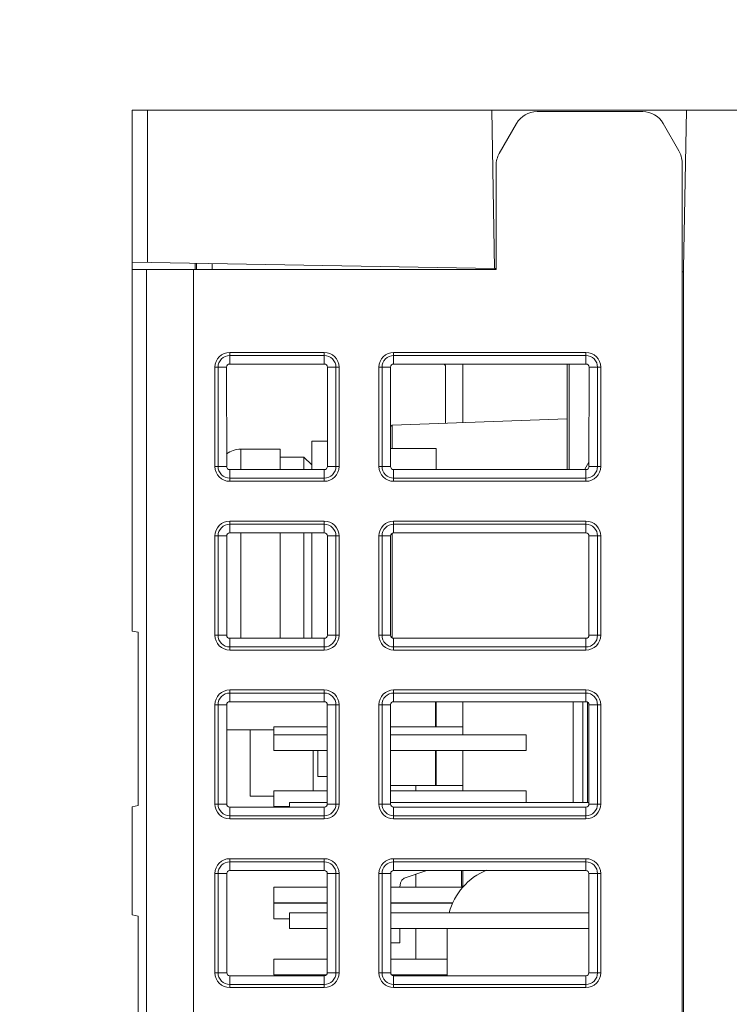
# Model space of a CAD drawing. Header units: millimetres. Extents: x -296 to 295, y -209 to 209.
# Tile 19 of 123: x -251 to -229, y -58 to -27. Entities that reach past the tile are written whole.
import ezdxf

# ---------------------------------------------------------------- set-up
doc = ezdxf.new("R2010")
doc.units = ezdxf.units.MM
doc.header["$MEASUREMENT"] = 0
doc.layers.add('layer 1', color=7, linetype='Continuous')

msp = doc.modelspace()

# ---------------------------------------------------------------- linework, layer by layer
at = {"layer": 'layer 1', "color": 1, "lineweight": 0}
msp.add_open_spline([(295.3283, 209.2747), (295.3283, 209.2747), (295.3283, -208.9236), (295.3283, -208.9236), (295.3283, -208.9236), (-296.1944, -208.9236), (-296.1944, -208.9236), (-296.1944, -208.9236), (-296.1944, 209.2747), (-296.1944, 209.2747), (-296.1944, 209.2747), (295.3283, 209.2747), (295.3283, 209.2747)], degree=3, knots=[0, 0, 0, 0, 0.25, 0.25, 0.25, 0.5, 0.5, 0.5, 0.75, 0.75, 0.75, 1, 1, 1, 1], dxfattribs=at)
at = {"layer": 'layer 1', "color": 5, "lineweight": 0}
msp.add_open_spline([(-281.2487, 194.7284), (-281.2487, 194.7284), (-281.2487, -197.0649), (-281.2487, -197.0649), (-281.2487, -197.0649), (283.3586, -197.0649), (283.3586, -197.0649)], degree=3, knots=[0, 0, 0, 0, 0.5, 0.5, 0.5, 1, 1, 1, 1], dxfattribs=at)
at = {"layer": 'layer 1', "lineweight": 9}
for points in [[(-247.6041, -46.3035), (-247.6041, -46.3035), (-247.6041, -29.7888), (-247.6041, -29.7888)], [(-207.6041, -29.7888), (-207.6041, -29.7888), (-247.6041, -29.7888), (-247.6041, -29.7888)], [(-247.1099, -29.7888), (-247.1099, -29.7888), (-247.1099, -34.6228), (-247.1099, -34.6228)], [(-236.1919, -29.7888), (-236.1919, -29.7888), (-236.1041, -34.815), (-236.1041, -34.815)], [(-234.7551, -29.8388), (-235.023, -29.8388), (-235.2706, -29.9817), (-235.4046, -30.2138)], [(-234.7551, -29.8388), (-234.7551, -29.8388), (-231.4032, -29.8388), (-231.4032, -29.8388)], [(-230.7537, -30.2138), (-230.8876, -29.9817), (-231.1352, -29.8388), (-231.4032, -29.8388)], [(-230.1041, -34.8143), (-230.1041, -34.8143), (-230.0164, -29.7888), (-230.0164, -29.7888)], [(-235.4046, -30.2138), (-235.4046, -30.2138), (-235.9537, -31.1647), (-235.9537, -31.1647)], [(-230.2546, -31.0781), (-230.2546, -31.0781), (-230.7537, -30.2138), (-230.7537, -30.2138)], [(-235.9537, -31.1647), (-236.0195, -31.2787), (-236.0541, -31.4081), (-236.0541, -31.5397)], [(-230.1541, -31.4531), (-230.1541, -31.3215), (-230.1888, -31.1921), (-230.2546, -31.0781)], [(-230.1541, -31.4531), (-230.1541, -31.4531), (-230.1541, -108.3317), (-230.1541, -108.3317)], [(-236.0541, -34.8388), (-236.0541, -34.8388), (-236.0541, -31.5397), (-236.0541, -31.5397)], [(-247.6041, -34.6142), (-247.6041, -34.6142), (-236.1041, -34.815), (-236.1041, -34.815)], [(-247.6041, -34.8388), (-247.6041, -34.8388), (-236.0541, -34.8388), (-236.0541, -34.8388)], [(-247.1477, -168.6581), (-247.1477, -168.6581), (-247.1477, -34.8388), (-247.1477, -34.8388)], [(-245.6541, -174.5897), (-245.6541, -174.5897), (-245.6541, -34.8388), (-245.6541, -34.8388)], [(-245.5959, -34.6493), (-245.5959, -34.6493), (-245.5956, -34.8387), (-245.5956, -34.8387)], [(-245.5541, -34.8388), (-245.5541, -34.8388), (-245.5541, -34.65), (-245.5541, -34.65)], [(-245.0629, -34.6586), (-245.0629, -34.6586), (-245.0629, -34.8388), (-245.0629, -34.8388)], [(-236.0537, -34.8145), (-236.0537, -34.8145), (-236.1041, -34.8136), (-236.1041, -34.8136)], [(-230.1041, -34.9197), (-230.1041, -34.9197), (-230.1541, -34.9188), (-230.1541, -34.9188)], [(-230.1041, -108.2817), (-230.1041, -108.2817), (-230.1041, -34.8143), (-230.1041, -34.8143)], [(-244.5041, -37.8407), (-244.5041, -37.8407), (-244.5041, -37.4708), (-244.5041, -37.4708)], [(-241.5041, -37.4708), (-241.5041, -37.4708), (-244.5041, -37.4708), (-244.5041, -37.4708)], [(-244.5041, -37.5698), (-244.5041, -37.5698), (-241.5041, -37.5698), (-241.5041, -37.5698)], [(-241.5041, -37.4708), (-241.5041, -37.4708), (-241.5041, -37.8407), (-241.5041, -37.8407)], [(-239.3041, -37.8407), (-239.3041, -37.8407), (-239.3041, -37.4708), (-239.3041, -37.4708)], [(-233.2041, -37.4708), (-233.2041, -37.4708), (-239.3041, -37.4708), (-239.3041, -37.4708)], [(-239.3041, -37.5698), (-239.3041, -37.5698), (-233.2041, -37.5698), (-233.2041, -37.5698)], [(-233.2041, -37.4708), (-233.2041, -37.4708), (-233.2041, -37.8407), (-233.2041, -37.8407)], [(-244.9721, -37.9388), (-244.9721, -37.9388), (-244.9721, -41.0888), (-244.9721, -41.0888)], [(-244.9721, -37.9388), (-244.9721, -37.9388), (-244.6022, -37.9388), (-244.6022, -37.9388)], [(-244.8731, -41.0888), (-244.8731, -41.0888), (-244.8731, -37.9388), (-244.8731, -37.9388)], [(-244.6014, -41.0888), (-244.6014, -41.0888), (-244.6022, -37.9388), (-244.6022, -37.9388)], [(-244.5041, -37.8407), (-244.5041, -37.8407), (-241.5041, -37.8407), (-241.5041, -37.8407)], [(-241.4065, -41.0873), (-241.4065, -41.0873), (-241.4065, -37.9373), (-241.4065, -37.9373)], [(-241.4061, -37.9388), (-241.4061, -37.9388), (-241.0361, -37.9388), (-241.0361, -37.9388)], [(-241.1352, -37.9388), (-241.1352, -37.9388), (-241.1352, -41.0888), (-241.1352, -41.0888)], [(-241.0361, -41.0888), (-241.0361, -41.0888), (-241.0361, -37.9388), (-241.0361, -37.9388)], [(-239.7721, -37.9388), (-239.7721, -37.9388), (-239.7721, -41.0888), (-239.7721, -41.0888)], [(-239.7721, -37.9388), (-239.7721, -37.9388), (-239.4022, -37.9388), (-239.4022, -37.9388)], [(-239.6731, -41.0888), (-239.6731, -41.0888), (-239.6731, -37.9388), (-239.6731, -37.9388)], [(-239.4018, -37.9373), (-239.4018, -37.9373), (-239.4018, -41.0873), (-239.4018, -41.0873)], [(-239.3041, -37.8407), (-239.3041, -37.8407), (-233.2041, -37.8407), (-233.2041, -37.8407)], [(-237.6565, -39.7152), (-237.6565, -39.7152), (-237.6561, -37.9388), (-237.6561, -37.9388)], [(-237.1041, -37.8407), (-237.1041, -37.8407), (-237.1041, -39.6959), (-237.1041, -39.6959)], [(-233.8041, -41.186), (-233.8041, -41.186), (-233.8041, -37.8407), (-233.8041, -37.8407)], [(-233.7371, -37.8407), (-233.7371, -37.8407), (-233.7371, -41.186), (-233.7371, -41.186)], [(-233.1061, -37.9388), (-233.1061, -37.9388), (-233.1069, -41.0888), (-233.1069, -41.0888)], [(-233.1061, -37.9388), (-233.1061, -37.9388), (-232.7361, -37.9388), (-232.7361, -37.9388)], [(-232.8352, -37.9388), (-232.8352, -37.9388), (-232.8352, -41.0888), (-232.8352, -41.0888)], [(-232.7361, -41.0888), (-232.7361, -41.0888), (-232.7361, -37.9388), (-232.7361, -37.9388)], [(-233.8041, -39.5807), (-233.8041, -39.5807), (-239.3543, -39.7745), (-239.3543, -39.7745)], [(-239.3543, -39.7745), (-239.3543, -39.7745), (-239.4018, -39.8237), (-239.4018, -39.8237)], [(-239.3543, -40.5188), (-239.3543, -40.5188), (-239.3543, -39.7745), (-239.3543, -39.7745)], [(-244.1541, -40.5388), (-244.316, -40.5388), (-244.4736, -40.5912), (-244.6033, -40.6881)], [(-244.1541, -41.186), (-244.1541, -41.186), (-244.1541, -40.5388), (-244.1541, -40.5388)], [(-242.9041, -40.5388), (-242.9041, -40.5388), (-244.1541, -40.5388), (-244.1541, -40.5388)], [(-242.9041, -41.186), (-242.9041, -41.186), (-242.9041, -40.5388), (-242.9041, -40.5388)], [(-241.9041, -40.2888), (-241.9041, -40.2888), (-241.9041, -41.186), (-241.9041, -41.186)], [(-241.9041, -40.2888), (-241.9041, -40.2888), (-241.4065, -40.2888), (-241.4065, -40.2888)], [(-239.4018, -40.5188), (-239.4018, -40.5188), (-237.9541, -40.5188), (-237.9541, -40.5188)], [(-237.9541, -41.186), (-237.9541, -41.186), (-237.9541, -40.5188), (-237.9541, -40.5188)], [(-242.9041, -40.7888), (-242.9041, -40.7888), (-242.1541, -40.7888), (-242.1541, -40.7888)], [(-242.1541, -40.7888), (-242.1541, -40.7888), (-242.1541, -41.186), (-242.1541, -41.186)], [(-241.9041, -41.0388), (-241.9041, -41.0388), (-242.1541, -40.7888), (-242.1541, -40.7888)], [(-244.6014, -41.0888), (-244.6014, -41.0888), (-244.9721, -41.0888), (-244.9721, -41.0888)], [(-244.5041, -41.5568), (-244.5041, -41.5568), (-244.5041, -41.186), (-244.5041, -41.186)], [(-244.5041, -41.186), (-244.5041, -41.186), (-241.5041, -41.186), (-241.5041, -41.186)], [(-241.5041, -41.186), (-241.5041, -41.186), (-241.5041, -41.5568), (-241.5041, -41.5568)], [(-241.0361, -41.0888), (-241.0361, -41.0888), (-241.4069, -41.0888), (-241.4069, -41.0888)], [(-239.4014, -41.0888), (-239.4014, -41.0888), (-239.7721, -41.0888), (-239.7721, -41.0888)], [(-239.3041, -41.5568), (-239.3041, -41.5568), (-239.3041, -41.186), (-239.3041, -41.186)], [(-239.3041, -41.186), (-239.3041, -41.186), (-233.2041, -41.186), (-233.2041, -41.186)], [(-233.1068, -40.947), (-233.1068, -40.947), (-233.2371, -41.1727), (-233.2371, -41.1727)], [(-233.2041, -41.186), (-233.2041, -41.186), (-233.2041, -41.5568), (-233.2041, -41.5568)], [(-232.7361, -41.0888), (-232.7361, -41.0888), (-233.1069, -41.0888), (-233.1069, -41.0888)], [(-241.5041, -41.4578), (-241.5041, -41.4578), (-244.5041, -41.4578), (-244.5041, -41.4578)], [(-233.2041, -41.4578), (-233.2041, -41.4578), (-239.3041, -41.4578), (-239.3041, -41.4578)], [(-244.5041, -41.5568), (-244.5041, -41.5568), (-241.5041, -41.5568), (-241.5041, -41.5568)], [(-239.3041, -41.5568), (-239.3041, -41.5568), (-233.2041, -41.5568), (-233.2041, -41.5568)], [(-244.5041, -43.192), (-244.5041, -43.192), (-244.5041, -42.8208), (-244.5041, -42.8208)], [(-241.5041, -42.8208), (-241.5041, -42.8208), (-244.5041, -42.8208), (-244.5041, -42.8208)], [(-244.5041, -42.9198), (-244.5041, -42.9198), (-241.5041, -42.9198), (-241.5041, -42.9198)], [(-241.5041, -42.8208), (-241.5041, -42.8208), (-241.5041, -43.192), (-241.5041, -43.192)], [(-239.3041, -43.192), (-239.3041, -43.192), (-239.3041, -42.8208), (-239.3041, -42.8208)], [(-233.2041, -42.8208), (-233.2041, -42.8208), (-239.3041, -42.8208), (-239.3041, -42.8208)], [(-239.3041, -42.9198), (-239.3041, -42.9198), (-233.2041, -42.9198), (-233.2041, -42.9198)], [(-233.2041, -42.8208), (-233.2041, -42.8208), (-233.2041, -43.192), (-233.2041, -43.192)], [(-244.9721, -43.2888), (-244.9721, -43.2888), (-244.9721, -46.4388), (-244.9721, -46.4388)], [(-244.9721, -43.2888), (-244.9721, -43.2888), (-244.6009, -43.2888), (-244.6009, -43.2888)], [(-244.8731, -46.4388), (-244.8731, -46.4388), (-244.8731, -43.2888), (-244.8731, -43.2888)], [(-244.6001, -46.4388), (-244.6001, -46.4388), (-244.6009, -43.2888), (-244.6009, -43.2888)], [(-241.5041, -43.192), (-241.5041, -43.192), (-244.5041, -43.192), (-244.5041, -43.192)], [(-244.1541, -46.5347), (-244.1541, -46.5347), (-244.1541, -43.192), (-244.1541, -43.192)], [(-242.9041, -46.5347), (-242.9041, -46.5347), (-242.9041, -43.192), (-242.9041, -43.192)], [(-242.1541, -43.192), (-242.1541, -43.192), (-242.1541, -46.5347), (-242.1541, -46.5347)], [(-241.9041, -43.192), (-241.9041, -43.192), (-241.9041, -46.5347), (-241.9041, -46.5347)], [(-241.4078, -46.4373), (-241.4078, -46.4373), (-241.4078, -43.2872), (-241.4078, -43.2872)], [(-241.4074, -43.2888), (-241.4074, -43.2888), (-241.0361, -43.2888), (-241.0361, -43.2888)], [(-241.1352, -43.2888), (-241.1352, -43.2888), (-241.1352, -46.4388), (-241.1352, -46.4388)], [(-241.0361, -46.4388), (-241.0361, -46.4388), (-241.0361, -43.2888), (-241.0361, -43.2888)], [(-239.7721, -43.2888), (-239.7721, -43.2888), (-239.7721, -46.4388), (-239.7721, -46.4388)], [(-239.7721, -43.2888), (-239.7721, -43.2888), (-239.4009, -43.2888), (-239.4009, -43.2888)], [(-239.6731, -46.4388), (-239.6731, -46.4388), (-239.6731, -43.2888), (-239.6731, -43.2888)], [(-239.4005, -43.2872), (-239.4005, -43.2872), (-239.4005, -46.4373), (-239.4005, -46.4373)], [(-239.3543, -43.2068), (-239.3543, -43.2068), (-239.3543, -46.5251), (-239.3543, -46.5251)], [(-233.2041, -43.192), (-233.2041, -43.192), (-239.3041, -43.192), (-239.3041, -43.192)], [(-233.1074, -43.2888), (-233.1074, -43.2888), (-233.1082, -46.4388), (-233.1082, -46.4388)], [(-233.1074, -43.2888), (-233.1074, -43.2888), (-232.7361, -43.2888), (-232.7361, -43.2888)], [(-232.8352, -43.2888), (-232.8352, -43.2888), (-232.8352, -46.4388), (-232.8352, -46.4388)], [(-232.7361, -46.4388), (-232.7361, -46.4388), (-232.7361, -43.2888), (-232.7361, -43.2888)], [(-247.4041, -46.3388), (-247.4041, -46.3388), (-247.6041, -46.3035), (-247.6041, -46.3035)], [(-247.4041, -46.3388), (-247.4041, -46.3388), (-247.4041, -51.8388), (-247.4041, -51.8388)], [(-244.6001, -46.4388), (-244.6001, -46.4388), (-244.9721, -46.4388), (-244.9721, -46.4388)], [(-241.0361, -46.4388), (-241.0361, -46.4388), (-241.4082, -46.4388), (-241.4082, -46.4388)], [(-239.4001, -46.4388), (-239.4001, -46.4388), (-239.7721, -46.4388), (-239.7721, -46.4388)], [(-232.7361, -46.4388), (-232.7361, -46.4388), (-233.1082, -46.4388), (-233.1082, -46.4388)], [(-244.5041, -46.9068), (-244.5041, -46.9068), (-244.5041, -46.5347), (-244.5041, -46.5347)], [(-244.5041, -46.5347), (-244.5041, -46.5347), (-241.5041, -46.5347), (-241.5041, -46.5347)], [(-241.5041, -46.8078), (-241.5041, -46.8078), (-244.5041, -46.8078), (-244.5041, -46.8078)], [(-241.5041, -46.5347), (-241.5041, -46.5347), (-241.5041, -46.9068), (-241.5041, -46.9068)], [(-239.3041, -46.9068), (-239.3041, -46.9068), (-239.3041, -46.5347), (-239.3041, -46.5347)], [(-239.3041, -46.5347), (-239.3041, -46.5347), (-233.2041, -46.5347), (-233.2041, -46.5347)], [(-233.2041, -46.8078), (-233.2041, -46.8078), (-239.3041, -46.8078), (-239.3041, -46.8078)], [(-233.2041, -46.5347), (-233.2041, -46.5347), (-233.2041, -46.9068), (-233.2041, -46.9068)], [(-244.5041, -46.9068), (-244.5041, -46.9068), (-241.5041, -46.9068), (-241.5041, -46.9068)], [(-239.3041, -46.9068), (-239.3041, -46.9068), (-233.2041, -46.9068), (-233.2041, -46.9068)], [(-244.5041, -48.5433), (-244.5041, -48.5433), (-244.5041, -48.1708), (-244.5041, -48.1708)], [(-241.5041, -48.1708), (-241.5041, -48.1708), (-244.5041, -48.1708), (-244.5041, -48.1708)], [(-244.5041, -48.2698), (-244.5041, -48.2698), (-241.5041, -48.2698), (-241.5041, -48.2698)], [(-241.5041, -48.1708), (-241.5041, -48.1708), (-241.5041, -48.5433), (-241.5041, -48.5433)], [(-239.3041, -48.5433), (-239.3041, -48.5433), (-239.3041, -48.1708), (-239.3041, -48.1708)], [(-233.2041, -48.1708), (-233.2041, -48.1708), (-239.3041, -48.1708), (-239.3041, -48.1708)], [(-239.3041, -48.2698), (-239.3041, -48.2698), (-233.2041, -48.2698), (-233.2041, -48.2698)], [(-233.2041, -48.1708), (-233.2041, -48.1708), (-233.2041, -48.5433), (-233.2041, -48.5433)], [(-244.9721, -48.6388), (-244.9721, -48.6388), (-244.9721, -51.7888), (-244.9721, -51.7888)], [(-244.9721, -48.6388), (-244.9721, -48.6388), (-244.5995, -48.6388), (-244.5995, -48.6388)], [(-244.8731, -51.7888), (-244.8731, -51.7888), (-244.8731, -48.6388), (-244.8731, -48.6388)], [(-244.5988, -51.7888), (-244.5988, -51.7888), (-244.5995, -48.6388), (-244.5995, -48.6388)], [(-241.5041, -48.5433), (-241.5041, -48.5433), (-244.5041, -48.5433), (-244.5041, -48.5433)], [(-241.4091, -51.7873), (-241.4091, -51.7873), (-241.4091, -48.6372), (-241.4091, -48.6372)], [(-241.4087, -48.6388), (-241.4087, -48.6388), (-241.0361, -48.6388), (-241.0361, -48.6388)], [(-241.1352, -48.6388), (-241.1352, -48.6388), (-241.1352, -51.7888), (-241.1352, -51.7888)], [(-241.0361, -51.7888), (-241.0361, -51.7888), (-241.0361, -48.6388), (-241.0361, -48.6388)], [(-239.7721, -48.6388), (-239.7721, -48.6388), (-239.7721, -51.7888), (-239.7721, -51.7888)], [(-239.7721, -48.6388), (-239.7721, -48.6388), (-239.3995, -48.6388), (-239.3995, -48.6388)], [(-239.6731, -51.7888), (-239.6731, -51.7888), (-239.6731, -48.6388), (-239.6731, -48.6388)], [(-239.3992, -48.6372), (-239.3992, -48.6372), (-239.3992, -51.7873), (-239.3992, -51.7873)], [(-233.2041, -48.5433), (-233.2041, -48.5433), (-239.3041, -48.5433), (-239.3041, -48.5433)], [(-237.9718, -48.5433), (-237.9718, -48.5433), (-237.9718, -49.3388), (-237.9718, -49.3388)], [(-237.9541, -48.5433), (-237.9541, -48.5433), (-237.9541, -49.3388), (-237.9541, -49.3388)], [(-237.1041, -48.5433), (-237.1041, -48.5433), (-237.1041, -49.5928), (-237.1041, -49.5928)], [(-233.6041, -48.5433), (-233.6041, -48.5433), (-233.6041, -51.7388), (-233.6041, -51.7388)], [(-233.3041, -51.7388), (-233.3041, -51.7388), (-233.3041, -48.5433), (-233.3041, -48.5433)], [(-233.1577, -48.5433), (-233.1577, -48.5433), (-233.1577, -51.7388), (-233.1577, -51.7388)], [(-233.1087, -48.6388), (-233.1087, -48.6388), (-233.1095, -51.7888), (-233.1095, -51.7888)], [(-233.1087, -48.6388), (-233.1087, -48.6388), (-232.7361, -48.6388), (-232.7361, -48.6388)], [(-232.8352, -48.6388), (-232.8352, -48.6388), (-232.8352, -51.7888), (-232.8352, -51.7888)], [(-232.7361, -51.7888), (-232.7361, -51.7888), (-232.7361, -48.6388), (-232.7361, -48.6388)], [(-243.1041, -49.4388), (-243.1041, -49.4388), (-244.5994, -49.4388), (-244.5994, -49.4388)], [(-243.8541, -51.5388), (-243.8541, -51.5388), (-243.8541, -49.4388), (-243.8541, -49.4388)], [(-243.1041, -49.3388), (-243.1041, -49.3388), (-243.1041, -50.0928), (-243.1041, -50.0928)], [(-241.4091, -49.3388), (-241.4091, -49.3388), (-243.1041, -49.3388), (-243.1041, -49.3388)], [(-241.4091, -49.5928), (-241.4091, -49.5928), (-243.1041, -49.5928), (-243.1041, -49.5928)], [(-237.1041, -49.3388), (-237.1041, -49.3388), (-239.3992, -49.3388), (-239.3992, -49.3388)], [(-239.3992, -49.5928), (-239.3992, -49.5928), (-235.1041, -49.5928), (-235.1041, -49.5928)], [(-235.1041, -49.5928), (-235.1041, -49.5928), (-235.1041, -50.0928), (-235.1041, -50.0928)], [(-241.4091, -50.0928), (-241.4091, -50.0928), (-243.1041, -50.0928), (-243.1041, -50.0928)], [(-241.8541, -50.0928), (-241.8541, -50.0928), (-241.8541, -51.3708), (-241.8541, -51.3708)], [(-241.7041, -50.9113), (-241.7041, -50.9113), (-241.7041, -50.0928), (-241.7041, -50.0928)], [(-239.3992, -50.0928), (-239.3992, -50.0928), (-235.1041, -50.0928), (-235.1041, -50.0928)], [(-237.9718, -50.0928), (-237.9718, -50.0928), (-237.9718, -51.1988), (-237.9718, -51.1988)], [(-237.9541, -50.0928), (-237.9541, -50.0928), (-237.9541, -51.1988), (-237.9541, -51.1988)], [(-237.1041, -50.0928), (-237.1041, -50.0928), (-237.1041, -51.3708), (-237.1041, -51.3708)], [(-241.4091, -50.9113), (-241.4091, -50.9113), (-241.7041, -50.9113), (-241.7041, -50.9113)], [(-243.1041, -51.3708), (-243.1041, -51.3708), (-243.1041, -51.8708), (-243.1041, -51.8708)], [(-241.4091, -51.3708), (-241.4091, -51.3708), (-243.1041, -51.3708), (-243.1041, -51.3708)], [(-239.3992, -51.1988), (-239.3992, -51.1988), (-237.1041, -51.1988), (-237.1041, -51.1988)], [(-239.3992, -51.3708), (-239.3992, -51.3708), (-235.1041, -51.3708), (-235.1041, -51.3708)], [(-238.6041, -51.3708), (-238.6041, -51.3708), (-238.6041, -51.1988), (-238.6041, -51.1988)], [(-235.1041, -51.3708), (-235.1041, -51.3708), (-235.1041, -51.7388), (-235.1041, -51.7388)], [(-244.5988, -51.7888), (-244.5988, -51.7888), (-244.9721, -51.7888), (-244.9721, -51.7888)], [(-243.1041, -51.5388), (-243.1041, -51.5388), (-243.8541, -51.5388), (-243.8541, -51.5388)], [(-242.6041, -51.7388), (-242.6041, -51.7388), (-242.6041, -51.8834), (-242.6041, -51.8834)], [(-242.6041, -51.7388), (-242.6041, -51.7388), (-241.4091, -51.7388), (-241.4091, -51.7388)], [(-241.0361, -51.7888), (-241.0361, -51.7888), (-241.4095, -51.7888), (-241.4095, -51.7888)], [(-239.3988, -51.7888), (-239.3988, -51.7888), (-239.7721, -51.7888), (-239.7721, -51.7888)], [(-239.3992, -51.7388), (-239.3992, -51.7388), (-233.1095, -51.7388), (-233.1095, -51.7388)], [(-232.7361, -51.7888), (-232.7361, -51.7888), (-233.1095, -51.7888), (-233.1095, -51.7888)], [(-247.4041, -51.8388), (-247.4041, -51.8388), (-247.6041, -51.874), (-247.6041, -51.874)], [(-247.6041, -51.874), (-247.6041, -51.874), (-247.6041, -55.3035), (-247.6041, -55.3035)], [(-244.5041, -52.2568), (-244.5041, -52.2568), (-244.5041, -51.8834), (-244.5041, -51.8834)], [(-244.5041, -51.8834), (-244.5041, -51.8834), (-241.5041, -51.8834), (-241.5041, -51.8834)], [(-242.6041, -51.8708), (-242.6041, -51.8708), (-243.1041, -51.8708), (-243.1041, -51.8708)], [(-241.5041, -51.8834), (-241.5041, -51.8834), (-241.5041, -52.2568), (-241.5041, -52.2568)], [(-239.3041, -52.2568), (-239.3041, -52.2568), (-239.3041, -51.8834), (-239.3041, -51.8834)], [(-239.3041, -51.8834), (-239.3041, -51.8834), (-233.2041, -51.8834), (-233.2041, -51.8834)], [(-233.2041, -51.8834), (-233.2041, -51.8834), (-233.2041, -52.2568), (-233.2041, -52.2568)], [(-241.5041, -52.1578), (-241.5041, -52.1578), (-244.5041, -52.1578), (-244.5041, -52.1578)], [(-244.5041, -52.2568), (-244.5041, -52.2568), (-241.5041, -52.2568), (-241.5041, -52.2568)], [(-233.2041, -52.1578), (-233.2041, -52.1578), (-239.3041, -52.1578), (-239.3041, -52.1578)], [(-239.3041, -52.2568), (-239.3041, -52.2568), (-233.2041, -52.2568), (-233.2041, -52.2568)], [(-244.5041, -53.8946), (-244.5041, -53.8946), (-244.5041, -53.5208), (-244.5041, -53.5208)], [(-241.5041, -53.5208), (-241.5041, -53.5208), (-244.5041, -53.5208), (-244.5041, -53.5208)], [(-244.5041, -53.6198), (-244.5041, -53.6198), (-241.5041, -53.6198), (-241.5041, -53.6198)], [(-241.5041, -53.5208), (-241.5041, -53.5208), (-241.5041, -53.8946), (-241.5041, -53.8946)], [(-239.3041, -53.8946), (-239.3041, -53.8946), (-239.3041, -53.5208), (-239.3041, -53.5208)], [(-233.2041, -53.5208), (-233.2041, -53.5208), (-239.3041, -53.5208), (-239.3041, -53.5208)], [(-239.3041, -53.6198), (-239.3041, -53.6198), (-233.2041, -53.6198), (-233.2041, -53.6198)], [(-233.2041, -53.5208), (-233.2041, -53.5208), (-233.2041, -53.8946), (-233.2041, -53.8946)], [(-244.9721, -53.9888), (-244.9721, -53.9888), (-244.9721, -57.1388), (-244.9721, -57.1388)], [(-244.9721, -53.9888), (-244.9721, -53.9888), (-244.5982, -53.9888), (-244.5982, -53.9888)], [(-244.8731, -57.1388), (-244.8731, -57.1388), (-244.8731, -53.9888), (-244.8731, -53.9888)], [(-244.5975, -57.1388), (-244.5975, -57.1388), (-244.5982, -53.9888), (-244.5982, -53.9888)], [(-241.5041, -53.8946), (-241.5041, -53.8946), (-244.5041, -53.8946), (-244.5041, -53.8946)], [(-241.4104, -57.1373), (-241.4104, -57.1373), (-241.4104, -53.9872), (-241.4104, -53.9872)], [(-241.41, -53.9888), (-241.41, -53.9888), (-241.0361, -53.9888), (-241.0361, -53.9888)], [(-241.1352, -53.9888), (-241.1352, -53.9888), (-241.1352, -57.1388), (-241.1352, -57.1388)], [(-241.0361, -57.1388), (-241.0361, -57.1388), (-241.0361, -53.9888), (-241.0361, -53.9888)], [(-239.7721, -53.9888), (-239.7721, -53.9888), (-239.7721, -57.1388), (-239.7721, -57.1388)], [(-239.7721, -53.9888), (-239.7721, -53.9888), (-239.3982, -53.9888), (-239.3982, -53.9888)], [(-239.6731, -57.1388), (-239.6731, -57.1388), (-239.6731, -53.9888), (-239.6731, -53.9888)], [(-239.3979, -53.9872), (-239.3979, -53.9872), (-239.3979, -57.1373), (-239.3979, -57.1373)], [(-233.2041, -53.8946), (-233.2041, -53.8946), (-239.3041, -53.8946), (-239.3041, -53.8946)], [(-238.9698, -54.1411), (-238.9698, -54.1411), (-238.2478, -53.8946), (-238.2478, -53.8946)], [(-236.3552, -53.8851), (-236.942, -54.1229), (-237.3815, -54.6244), (-237.5403, -55.2373)], [(-237.1541, -53.8946), (-237.1541, -53.8946), (-237.1541, -54.3888), (-237.1541, -54.3888)], [(-237.1041, -53.8946), (-237.1041, -53.8946), (-237.1041, -54.4281), (-237.1041, -54.4281)], [(-233.11, -53.9888), (-233.11, -53.9888), (-233.1108, -57.1388), (-233.1108, -57.1388)], [(-233.11, -53.9888), (-233.11, -53.9888), (-232.7361, -53.9888), (-232.7361, -53.9888)], [(-232.8352, -53.9888), (-232.8352, -53.9888), (-232.8352, -57.1388), (-232.8352, -57.1388)], [(-232.7361, -57.1388), (-232.7361, -57.1388), (-232.7361, -53.9888), (-232.7361, -53.9888)], [(-239.1081, -54.4188), (-239.1081, -54.4188), (-239.0895, -54.2888), (-239.0895, -54.2888)], [(-239.0895, -54.2888), (-239.0895, -54.2888), (-239.0495, -54.1988), (-239.0495, -54.1988)], [(-239.0495, -54.1988), (-239.0495, -54.1988), (-238.9698, -54.1411), (-238.9698, -54.1411)], [(-238.6041, -54.4188), (-238.6041, -54.4188), (-238.6041, -54.0163), (-238.6041, -54.0163)], [(-243.1041, -54.4188), (-243.1041, -54.4188), (-243.1041, -54.9188), (-243.1041, -54.9188)], [(-241.4104, -54.4188), (-241.4104, -54.4188), (-243.1041, -54.4188), (-243.1041, -54.4188)], [(-237.1041, -54.4188), (-237.1041, -54.4188), (-239.3979, -54.4188), (-239.3979, -54.4188)], [(-237.1541, -54.3888), (-237.1541, -54.3888), (-237.1041, -54.3888), (-237.1041, -54.3888)], [(-241.4104, -54.9188), (-241.4104, -54.9188), (-243.1041, -54.9188), (-243.1041, -54.9188)], [(-243.1041, -54.9268), (-243.1041, -54.9268), (-243.1041, -55.4268), (-243.1041, -55.4268)], [(-241.4104, -54.9268), (-241.4104, -54.9268), (-243.1041, -54.9268), (-243.1041, -54.9268)], [(-237.4228, -54.9188), (-237.4228, -54.9188), (-239.3979, -54.9188), (-239.3979, -54.9188)], [(-237.4256, -54.9268), (-237.4256, -54.9268), (-239.3979, -54.9268), (-239.3979, -54.9268)], [(-242.6041, -55.2388), (-242.6041, -55.2388), (-242.6041, -55.7388), (-242.6041, -55.7388)], [(-242.6041, -55.2388), (-242.6041, -55.2388), (-241.4104, -55.2388), (-241.4104, -55.2388)], [(-239.3979, -55.2388), (-239.3979, -55.2388), (-233.1103, -55.2388), (-233.1103, -55.2388)], [(-247.4041, -55.3388), (-247.4041, -55.3388), (-247.6041, -55.3035), (-247.6041, -55.3035)], [(-247.4041, -55.3388), (-247.4041, -55.3388), (-247.4041, -60.8388), (-247.4041, -60.8388)], [(-242.6041, -55.4268), (-242.6041, -55.4268), (-243.1041, -55.4268), (-243.1041, -55.4268)], [(-242.6041, -55.7388), (-242.6041, -55.7388), (-241.4104, -55.7388), (-241.4104, -55.7388)], [(-239.3979, -55.7388), (-239.3979, -55.7388), (-233.1105, -55.7388), (-233.1105, -55.7388)], [(-239.1095, -56.1888), (-239.1095, -56.1888), (-239.1095, -55.7388), (-239.1095, -55.7388)], [(-238.6041, -56.7048), (-238.6041, -56.7048), (-238.6041, -55.7388), (-238.6041, -55.7388)], [(-237.6041, -55.7388), (-237.6041, -55.7388), (-237.6041, -57.2321), (-237.6041, -57.2321)], [(-239.3979, -56.1888), (-239.3979, -56.1888), (-239.1095, -56.1888), (-239.1095, -56.1888)], [(-243.1041, -56.7048), (-243.1041, -56.7048), (-243.1041, -57.2048), (-243.1041, -57.2048)], [(-241.4104, -56.7048), (-241.4104, -56.7048), (-243.1041, -56.7048), (-243.1041, -56.7048)], [(-237.6041, -56.7048), (-237.6041, -56.7048), (-239.3979, -56.7048), (-239.3979, -56.7048)], [(-244.5975, -57.1388), (-244.5975, -57.1388), (-244.9721, -57.1388), (-244.9721, -57.1388)], [(-244.5041, -57.6068), (-244.5041, -57.6068), (-244.5041, -57.2321), (-244.5041, -57.2321)], [(-244.5041, -57.2321), (-244.5041, -57.2321), (-241.5041, -57.2321), (-241.5041, -57.2321)], [(-241.4427, -57.2048), (-241.4427, -57.2048), (-243.1041, -57.2048), (-243.1041, -57.2048)], [(-241.5041, -57.2321), (-241.5041, -57.2321), (-241.5041, -57.6068), (-241.5041, -57.6068)], [(-241.0361, -57.1388), (-241.0361, -57.1388), (-241.4108, -57.1388), (-241.4108, -57.1388)], [(-239.3975, -57.1388), (-239.3975, -57.1388), (-239.7721, -57.1388), (-239.7721, -57.1388)], [(-237.6041, -57.2048), (-237.6041, -57.2048), (-239.3656, -57.2048), (-239.3656, -57.2048)], [(-239.3041, -57.6068), (-239.3041, -57.6068), (-239.3041, -57.2321), (-239.3041, -57.2321)], [(-239.3041, -57.2321), (-239.3041, -57.2321), (-233.2041, -57.2321), (-233.2041, -57.2321)], [(-238.6041, -57.2321), (-238.6041, -57.2321), (-238.6041, -57.2048), (-238.6041, -57.2048)], [(-233.2041, -57.2321), (-233.2041, -57.2321), (-233.2041, -57.6068), (-233.2041, -57.6068)], [(-232.7361, -57.1388), (-232.7361, -57.1388), (-233.1108, -57.1388), (-233.1108, -57.1388)], [(-241.5041, -57.5078), (-241.5041, -57.5078), (-244.5041, -57.5078), (-244.5041, -57.5078)], [(-244.5041, -57.6068), (-244.5041, -57.6068), (-241.5041, -57.6068), (-241.5041, -57.6068)], [(-233.2041, -57.5078), (-233.2041, -57.5078), (-239.3041, -57.5078), (-239.3041, -57.5078)], [(-239.3041, -57.6068), (-239.3041, -57.6068), (-233.2041, -57.6068), (-233.2041, -57.6068)]]:
    msp.add_open_spline(points, degree=3, dxfattribs=at)
for points in [[(-244.5041, -37.4708), (-244.6283, -37.4708), (-244.7473, -37.5201), (-244.8351, -37.6078), (-244.9228, -37.6956), (-244.9721, -37.8146), (-244.9721, -37.9388)], [(-244.5041, -37.5698), (-244.602, -37.5698), (-244.6958, -37.6087), (-244.765, -37.6779), (-244.8342, -37.7471), (-244.8731, -37.8409), (-244.8731, -37.9388)], [(-241.0361, -37.9388), (-241.0361, -37.8146), (-241.0854, -37.6956), (-241.1732, -37.6078), (-241.261, -37.5201), (-241.38, -37.4708), (-241.5041, -37.4708)], [(-241.1352, -37.9388), (-241.1352, -37.8409), (-241.174, -37.7471), (-241.2432, -37.6779), (-241.3124, -37.6087), (-241.4063, -37.5698), (-241.5041, -37.5698)], [(-239.3041, -37.4708), (-239.4283, -37.4708), (-239.5473, -37.5201), (-239.6351, -37.6078), (-239.7228, -37.6956), (-239.7721, -37.8146), (-239.7721, -37.9388)], [(-239.3041, -37.5698), (-239.402, -37.5698), (-239.4958, -37.6087), (-239.565, -37.6779), (-239.6342, -37.7471), (-239.6731, -37.8409), (-239.6731, -37.9388)], [(-232.7361, -37.9388), (-232.7361, -37.8146), (-232.7854, -37.6956), (-232.8732, -37.6078), (-232.961, -37.5201), (-233.08, -37.4708), (-233.2041, -37.4708)], [(-232.8352, -37.9388), (-232.8352, -37.8409), (-232.874, -37.7471), (-232.9432, -37.6779), (-233.0124, -37.6087), (-233.1063, -37.5698), (-233.2041, -37.5698)], [(-244.6018, -37.9372), (-244.6018, -37.9125), (-244.5911, -37.8868), (-244.5729, -37.8688), (-244.5547, -37.8509), (-244.5289, -37.8407), (-244.5041, -37.8407)], [(-241.5041, -37.8407), (-241.4793, -37.8407), (-241.4535, -37.8509), (-241.4353, -37.8689), (-241.4171, -37.8868), (-241.4065, -37.9126), (-241.4065, -37.9373)], [(-239.4018, -37.9373), (-239.4018, -37.9126), (-239.3912, -37.8868), (-239.373, -37.8689), (-239.3547, -37.8509), (-239.3289, -37.8407), (-239.3041, -37.8407)], [(-237.6565, -37.9372), (-237.6565, -37.9125), (-237.6671, -37.8868), (-237.6854, -37.8688), (-237.7036, -37.8509), (-237.7294, -37.8407), (-237.7541, -37.8407)], [(-233.2041, -37.8407), (-233.1793, -37.8407), (-233.1535, -37.8509), (-233.1353, -37.8689), (-233.1171, -37.8868), (-233.1065, -37.9126), (-233.1065, -37.9373)], [(-244.9721, -41.0888), (-244.9721, -41.2129), (-244.9228, -41.3319), (-244.8351, -41.4197), (-244.7473, -41.5075), (-244.6283, -41.5568), (-244.5041, -41.5568)], [(-244.8731, -41.0888), (-244.8731, -41.1866), (-244.8342, -41.2805), (-244.765, -41.3497), (-244.6958, -41.4189), (-244.602, -41.4578), (-244.5041, -41.4578)], [(-244.5041, -41.186), (-244.5292, -41.186), (-244.5553, -41.1754), (-244.5734, -41.157), (-244.5916, -41.1386), (-244.6018, -41.1124), (-244.6018, -41.0873)], [(-241.4065, -41.0873), (-241.4065, -41.1124), (-241.4167, -41.1386), (-241.4348, -41.157), (-241.453, -41.1754), (-241.4791, -41.186), (-241.5041, -41.186)], [(-241.5041, -41.5568), (-241.38, -41.5568), (-241.261, -41.5075), (-241.1732, -41.4197), (-241.0854, -41.3319), (-241.0361, -41.2129), (-241.0361, -41.0888)], [(-241.5041, -41.4578), (-241.4063, -41.4578), (-241.3124, -41.4189), (-241.2432, -41.3497), (-241.174, -41.2805), (-241.1352, -41.1866), (-241.1352, -41.0888)], [(-239.7721, -41.0888), (-239.7721, -41.2129), (-239.7228, -41.3319), (-239.6351, -41.4197), (-239.5473, -41.5075), (-239.4283, -41.5568), (-239.3041, -41.5568)], [(-239.6731, -41.0888), (-239.6731, -41.1866), (-239.6342, -41.2805), (-239.565, -41.3497), (-239.4958, -41.4189), (-239.402, -41.4578), (-239.3041, -41.4578)], [(-239.3041, -41.186), (-239.3292, -41.186), (-239.3553, -41.1754), (-239.3734, -41.157), (-239.3916, -41.1386), (-239.4018, -41.1124), (-239.4018, -41.0873)], [(-233.2408, -41.1817), (-233.2403, -41.18), (-233.2397, -41.1783), (-233.2391, -41.1767), (-233.2385, -41.1754), (-233.2379, -41.174), (-233.2371, -41.1727)], [(-233.1065, -41.0873), (-233.1065, -41.1124), (-233.1167, -41.1386), (-233.1348, -41.157), (-233.153, -41.1754), (-233.1791, -41.186), (-233.2041, -41.186)], [(-233.2041, -41.5568), (-233.08, -41.5568), (-232.961, -41.5075), (-232.8732, -41.4197), (-232.7854, -41.3319), (-232.7361, -41.2129), (-232.7361, -41.0888)], [(-233.2041, -41.4578), (-233.1063, -41.4578), (-233.0124, -41.4189), (-232.9432, -41.3497), (-232.874, -41.2805), (-232.8352, -41.1866), (-232.8352, -41.0888)], [(-244.5041, -42.8208), (-244.6283, -42.8208), (-244.7473, -42.8701), (-244.8351, -42.9578), (-244.9228, -43.0456), (-244.9721, -43.1646), (-244.9721, -43.2888)], [(-244.5041, -42.9198), (-244.602, -42.9198), (-244.6958, -42.9587), (-244.765, -43.0279), (-244.8342, -43.0971), (-244.8731, -43.1909), (-244.8731, -43.2888)], [(-241.0361, -43.2888), (-241.0361, -43.1646), (-241.0854, -43.0456), (-241.1732, -42.9578), (-241.261, -42.8701), (-241.38, -42.8208), (-241.5041, -42.8208)], [(-241.1352, -43.2888), (-241.1352, -43.1909), (-241.174, -43.0971), (-241.2432, -43.0279), (-241.3124, -42.9587), (-241.4063, -42.9198), (-241.5041, -42.9198)], [(-239.3041, -42.8208), (-239.4283, -42.8208), (-239.5473, -42.8701), (-239.6351, -42.9578), (-239.7228, -43.0456), (-239.7721, -43.1646), (-239.7721, -43.2888)], [(-239.3041, -42.9198), (-239.402, -42.9198), (-239.4958, -42.9587), (-239.565, -43.0279), (-239.6342, -43.0971), (-239.6731, -43.1909), (-239.6731, -43.2888)], [(-232.7361, -43.2888), (-232.7361, -43.1646), (-232.7854, -43.0456), (-232.8732, -42.9578), (-232.961, -42.8701), (-233.08, -42.8208), (-233.2041, -42.8208)], [(-232.8352, -43.2888), (-232.8352, -43.1909), (-232.874, -43.0971), (-232.9432, -43.0279), (-233.0124, -42.9587), (-233.1063, -42.9198), (-233.2041, -42.9198)], [(-244.6005, -43.2872), (-244.6005, -43.2628), (-244.59, -43.2375), (-244.572, -43.2198), (-244.554, -43.2021), (-244.5286, -43.192), (-244.5041, -43.192)], [(-241.5041, -43.192), (-241.4797, -43.192), (-241.4543, -43.2021), (-241.4363, -43.2198), (-241.4183, -43.2375), (-241.4078, -43.2628), (-241.4078, -43.2872)], [(-239.4005, -43.2872), (-239.4005, -43.2628), (-239.39, -43.2375), (-239.372, -43.2198), (-239.354, -43.2021), (-239.3286, -43.192), (-239.3041, -43.192)], [(-233.2041, -43.192), (-233.1797, -43.192), (-233.1543, -43.2021), (-233.1363, -43.2198), (-233.1183, -43.2375), (-233.1078, -43.2628), (-233.1078, -43.2872)], [(-244.9721, -46.4388), (-244.9721, -46.5629), (-244.9228, -46.6819), (-244.8351, -46.7697), (-244.7473, -46.8575), (-244.6283, -46.9068), (-244.5041, -46.9068)], [(-244.8731, -46.4388), (-244.8731, -46.5366), (-244.8342, -46.6305), (-244.765, -46.6997), (-244.6958, -46.7689), (-244.602, -46.8078), (-244.5041, -46.8078)], [(-244.5041, -46.5347), (-244.5288, -46.5347), (-244.5546, -46.5242), (-244.5725, -46.5061), (-244.5904, -46.4879), (-244.6005, -46.4621), (-244.6005, -46.4373)], [(-241.4078, -46.4373), (-241.4078, -46.4621), (-241.4178, -46.4879), (-241.4358, -46.5061), (-241.4537, -46.5242), (-241.4794, -46.5347), (-241.5041, -46.5347)], [(-241.5041, -46.9068), (-241.38, -46.9068), (-241.261, -46.8575), (-241.1732, -46.7697), (-241.0854, -46.6819), (-241.0361, -46.5629), (-241.0361, -46.4388)], [(-241.5041, -46.8078), (-241.4063, -46.8078), (-241.3124, -46.7689), (-241.2432, -46.6997), (-241.174, -46.6305), (-241.1352, -46.5366), (-241.1352, -46.4388)], [(-239.7721, -46.4388), (-239.7721, -46.5629), (-239.7228, -46.6819), (-239.6351, -46.7697), (-239.5473, -46.8575), (-239.4283, -46.9068), (-239.3041, -46.9068)], [(-239.6731, -46.4388), (-239.6731, -46.5366), (-239.6342, -46.6305), (-239.565, -46.6997), (-239.4958, -46.7689), (-239.402, -46.8078), (-239.3041, -46.8078)], [(-239.3041, -46.5347), (-239.3288, -46.5347), (-239.3546, -46.5242), (-239.3725, -46.5061), (-239.3904, -46.4879), (-239.4005, -46.4621), (-239.4005, -46.4373)], [(-233.1078, -46.4373), (-233.1078, -46.4621), (-233.1178, -46.4879), (-233.1358, -46.5061), (-233.1537, -46.5242), (-233.1794, -46.5347), (-233.2041, -46.5347)], [(-233.2041, -46.9068), (-233.08, -46.9068), (-232.961, -46.8575), (-232.8732, -46.7697), (-232.7854, -46.6819), (-232.7361, -46.5629), (-232.7361, -46.4388)], [(-233.2041, -46.8078), (-233.1063, -46.8078), (-233.0124, -46.7689), (-232.9432, -46.6997), (-232.874, -46.6305), (-232.8352, -46.5366), (-232.8352, -46.4388)], [(-244.5041, -48.1708), (-244.6283, -48.1708), (-244.7473, -48.2201), (-244.8351, -48.3078), (-244.9228, -48.3956), (-244.9721, -48.5146), (-244.9721, -48.6388)], [(-244.5041, -48.2698), (-244.602, -48.2698), (-244.6958, -48.3087), (-244.765, -48.3779), (-244.8342, -48.4471), (-244.8731, -48.5409), (-244.8731, -48.6388)], [(-241.0361, -48.6388), (-241.0361, -48.5146), (-241.0854, -48.3956), (-241.1732, -48.3078), (-241.261, -48.2201), (-241.38, -48.1708), (-241.5041, -48.1708)], [(-241.1352, -48.6388), (-241.1352, -48.5409), (-241.174, -48.4471), (-241.2432, -48.3779), (-241.3124, -48.3087), (-241.4063, -48.2698), (-241.5041, -48.2698)], [(-239.3041, -48.1708), (-239.4283, -48.1708), (-239.5473, -48.2201), (-239.6351, -48.3078), (-239.7228, -48.3956), (-239.7721, -48.5146), (-239.7721, -48.6388)], [(-239.3041, -48.2698), (-239.402, -48.2698), (-239.4958, -48.3087), (-239.565, -48.3779), (-239.6342, -48.4471), (-239.6731, -48.5409), (-239.6731, -48.6388)], [(-232.7361, -48.6388), (-232.7361, -48.5146), (-232.7854, -48.3956), (-232.8732, -48.3078), (-232.961, -48.2201), (-233.08, -48.1708), (-233.2041, -48.1708)], [(-232.8352, -48.6388), (-232.8352, -48.5409), (-232.874, -48.4471), (-232.9432, -48.3779), (-233.0124, -48.3087), (-233.1063, -48.2698), (-233.2041, -48.2698)], [(-244.5992, -48.6372), (-244.5992, -48.6132), (-244.5888, -48.5882), (-244.5711, -48.5707), (-244.5533, -48.5532), (-244.5282, -48.5433), (-244.5041, -48.5433)], [(-241.5041, -48.5433), (-241.48, -48.5433), (-241.4549, -48.5532), (-241.4372, -48.5707), (-241.4195, -48.5882), (-241.4091, -48.6132), (-241.4091, -48.6372)], [(-239.3992, -48.6372), (-239.3992, -48.6132), (-239.3888, -48.5882), (-239.3711, -48.5707), (-239.3533, -48.5532), (-239.3282, -48.5433), (-239.3041, -48.5433)], [(-233.2041, -48.5433), (-233.18, -48.5433), (-233.1549, -48.5532), (-233.1372, -48.5707), (-233.1195, -48.5882), (-233.1091, -48.6132), (-233.1091, -48.6372)], [(-244.9721, -51.7888), (-244.9721, -51.9129), (-244.9228, -52.0319), (-244.8351, -52.1197), (-244.7473, -52.2075), (-244.6283, -52.2568), (-244.5041, -52.2568)], [(-244.8731, -51.7888), (-244.8731, -51.8866), (-244.8342, -51.9805), (-244.765, -52.0497), (-244.6958, -52.1189), (-244.602, -52.1578), (-244.5041, -52.1578)], [(-244.5041, -51.8834), (-244.5285, -51.8834), (-244.5539, -51.873), (-244.5716, -51.8551), (-244.5893, -51.8372), (-244.5992, -51.8117), (-244.5992, -51.7873)], [(-241.4091, -51.7873), (-241.4091, -51.8117), (-241.419, -51.8372), (-241.4367, -51.8551), (-241.4544, -51.873), (-241.4798, -51.8834), (-241.5041, -51.8834)], [(-241.5041, -52.2568), (-241.38, -52.2568), (-241.261, -52.2075), (-241.1732, -52.1197), (-241.0854, -52.0319), (-241.0361, -51.9129), (-241.0361, -51.7888)], [(-241.5041, -52.1578), (-241.4063, -52.1578), (-241.3124, -52.1189), (-241.2432, -52.0497), (-241.174, -51.9805), (-241.1352, -51.8866), (-241.1352, -51.7888)], [(-239.7721, -51.7888), (-239.7721, -51.9129), (-239.7228, -52.0319), (-239.6351, -52.1197), (-239.5473, -52.2075), (-239.4283, -52.2568), (-239.3041, -52.2568)], [(-239.6731, -51.7888), (-239.6731, -51.8866), (-239.6342, -51.9805), (-239.565, -52.0497), (-239.4958, -52.1189), (-239.402, -52.1578), (-239.3041, -52.1578)], [(-239.3041, -51.8834), (-239.3285, -51.8834), (-239.3539, -51.873), (-239.3716, -51.8551), (-239.3893, -51.8372), (-239.3992, -51.8117), (-239.3992, -51.7873)], [(-233.1091, -51.7873), (-233.1091, -51.8117), (-233.119, -51.8372), (-233.1367, -51.8551), (-233.1544, -51.873), (-233.1798, -51.8834), (-233.2041, -51.8834)], [(-233.2041, -52.2568), (-233.08, -52.2568), (-232.961, -52.2075), (-232.8732, -52.1197), (-232.7854, -52.0319), (-232.7361, -51.9129), (-232.7361, -51.7888)], [(-233.2041, -52.1578), (-233.1063, -52.1578), (-233.0124, -52.1189), (-232.9432, -52.0497), (-232.874, -51.9805), (-232.8352, -51.8866), (-232.8352, -51.7888)], [(-244.5041, -53.5208), (-244.6283, -53.5208), (-244.7473, -53.5701), (-244.8351, -53.6578), (-244.9228, -53.7456), (-244.9721, -53.8646), (-244.9721, -53.9888)], [(-244.5041, -53.6198), (-244.602, -53.6198), (-244.6958, -53.6587), (-244.765, -53.7279), (-244.8342, -53.7971), (-244.8731, -53.8909), (-244.8731, -53.9888)], [(-241.0361, -53.9888), (-241.0361, -53.8646), (-241.0854, -53.7456), (-241.1732, -53.6578), (-241.261, -53.5701), (-241.38, -53.5208), (-241.5041, -53.5208)], [(-241.1352, -53.9888), (-241.1352, -53.8909), (-241.174, -53.7971), (-241.2432, -53.7279), (-241.3124, -53.6587), (-241.4063, -53.6198), (-241.5041, -53.6198)], [(-239.3041, -53.5208), (-239.4283, -53.5208), (-239.5473, -53.5701), (-239.6351, -53.6578), (-239.7228, -53.7456), (-239.7721, -53.8646), (-239.7721, -53.9888)], [(-239.3041, -53.6198), (-239.402, -53.6198), (-239.4958, -53.6587), (-239.565, -53.7279), (-239.6342, -53.7971), (-239.6731, -53.8909), (-239.6731, -53.9888)], [(-232.7361, -53.9888), (-232.7361, -53.8646), (-232.7854, -53.7456), (-232.8732, -53.6578), (-232.961, -53.5701), (-233.08, -53.5208), (-233.2041, -53.5208)], [(-232.8352, -53.9888), (-232.8352, -53.8909), (-232.874, -53.7971), (-232.9432, -53.7279), (-233.0124, -53.6587), (-233.1063, -53.6198), (-233.2041, -53.6198)], [(-244.5979, -53.9872), (-244.5979, -53.9635), (-244.5876, -53.9388), (-244.5701, -53.9216), (-244.5526, -53.9044), (-244.5279, -53.8946), (-244.5041, -53.8946)], [(-241.5041, -53.8946), (-241.4804, -53.8946), (-241.4556, -53.9044), (-241.4381, -53.9216), (-241.4207, -53.9388), (-241.4104, -53.9635), (-241.4104, -53.9872)], [(-239.3979, -53.9872), (-239.3979, -53.9635), (-239.3876, -53.9388), (-239.3701, -53.9216), (-239.3526, -53.9044), (-239.3279, -53.8946), (-239.3041, -53.8946)], [(-233.2041, -53.8946), (-233.1804, -53.8946), (-233.1556, -53.9044), (-233.1381, -53.9216), (-233.1207, -53.9388), (-233.1104, -53.9635), (-233.1104, -53.9872)], [(-244.9721, -57.1388), (-244.9721, -57.2629), (-244.9228, -57.3819), (-244.8351, -57.4697), (-244.7473, -57.5575), (-244.6283, -57.6068), (-244.5041, -57.6068)], [(-244.8731, -57.1388), (-244.8731, -57.2366), (-244.8342, -57.3305), (-244.765, -57.3997), (-244.6958, -57.4689), (-244.602, -57.5078), (-244.5041, -57.5078)], [(-244.5041, -57.2321), (-244.5282, -57.2321), (-244.5532, -57.2219), (-244.5706, -57.2042), (-244.5881, -57.1865), (-244.5978, -57.1614), (-244.5979, -57.1373)], [(-241.4104, -57.1373), (-241.4104, -57.1614), (-241.4202, -57.1865), (-241.4376, -57.2042), (-241.455, -57.2219), (-241.4801, -57.2321), (-241.5041, -57.2321)], [(-241.5041, -57.6068), (-241.38, -57.6068), (-241.261, -57.5575), (-241.1732, -57.4697), (-241.0854, -57.3819), (-241.0361, -57.2629), (-241.0361, -57.1388)], [(-241.5041, -57.5078), (-241.4063, -57.5078), (-241.3124, -57.4689), (-241.2432, -57.3997), (-241.174, -57.3305), (-241.1352, -57.2366), (-241.1352, -57.1388)], [(-239.7721, -57.1388), (-239.7721, -57.2629), (-239.7228, -57.3819), (-239.6351, -57.4697), (-239.5473, -57.5575), (-239.4283, -57.6068), (-239.3041, -57.6068)], [(-239.6731, -57.1388), (-239.6731, -57.2366), (-239.6342, -57.3305), (-239.565, -57.3997), (-239.4958, -57.4689), (-239.402, -57.5078), (-239.3041, -57.5078)], [(-239.3041, -57.2321), (-239.3282, -57.2321), (-239.3532, -57.2219), (-239.3706, -57.2042), (-239.3881, -57.1865), (-239.3978, -57.1614), (-239.3979, -57.1373)], [(-233.1104, -57.1373), (-233.1104, -57.1614), (-233.1202, -57.1865), (-233.1376, -57.2042), (-233.155, -57.2219), (-233.1801, -57.2321), (-233.2041, -57.2321)], [(-233.2041, -57.6068), (-233.08, -57.6068), (-232.961, -57.5575), (-232.8732, -57.4697), (-232.7854, -57.3819), (-232.7361, -57.2629), (-232.7361, -57.1388)], [(-233.2041, -57.5078), (-233.1063, -57.5078), (-233.0124, -57.4689), (-232.9432, -57.3997), (-232.874, -57.3305), (-232.8352, -57.2366), (-232.8352, -57.1388)]]:
    msp.add_open_spline(points, degree=3, knots=[0, 0, 0, 0, 0.5, 0.5, 0.5, 1, 1, 1, 1], dxfattribs=at)

doc.saveas('drawing.dxf')
